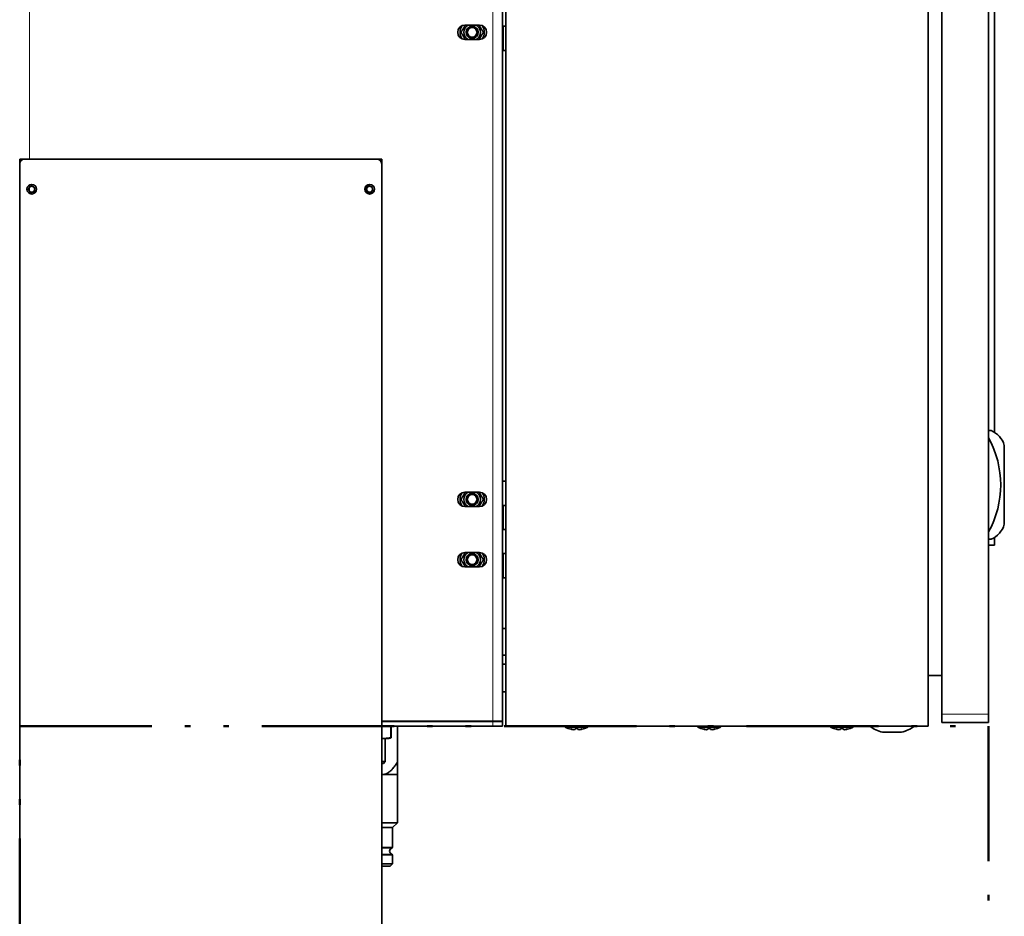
# Model space of a CAD drawing. Header units: millimetres. Extents: x 0 to 7128, y 0 to 5040.
# Tile 160 of 215: x 4924 to 5332, y 1818 to 2190. Entities that reach past the tile are written whole.
import ezdxf

# ---------------------------------------------------------------- set-up
doc = ezdxf.new("R2010")
doc.units = ezdxf.units.MM
doc.header["$LTSCALE"] = 12
doc.linetypes.add('DASH_DOUBLE_DOT', pattern=[0.2164, 0.1181, -0.0295, 0.0049, -0.0295, 0.0049, -0.0295])
doc.layers.add('Filettatura(ISO)', color=3, linetype='Continuous', lineweight=9, true_color=0x00ff00)
doc.layers.add('Spigoli tangenti visibili(ISO)', color=7, linetype='Continuous', lineweight=15, true_color=0x00803f)
doc.layers.add('Geometria schizzo(ISO)', color=7, linetype='Continuous', lineweight=50)
doc.layers.add('Spigoli visibili(ISO)', color=7, linetype='Continuous', lineweight=35)

msp = doc.modelspace()

# ---------------------------------------------------------------- linework, layer by layer
at = {"layer": 'Filettatura(ISO)'}
for centre, radius, start, end in [((5111.316, 2184.651), 2.021, 280, 190), ((4928.816, 2119.651), 1.5, 80, 131.81031), ((4928.816, 2119.651), 1.5, 228.18969, 350), ((5068.816, 2119.651), 1.5, 80, 311.81031), ((5111.316, 1991.151), 2.021, 280, 190), ((5111.316, 1966.151), 2.021, 280, 190)]:
    msp.add_arc(centre, radius, start, end, dxfattribs=at)
for points, knots in [([(4927.816, 2120.769), (4927.796, 2120.751), (4927.777, 2120.733), (4927.625, 2120.582), (4927.508, 2120.413), (4927.354, 2120.042), (4927.316, 2119.84), (4927.316, 2119.463), (4927.354, 2119.262), (4927.507, 2118.892), (4927.622, 2118.724), (4927.775, 2118.571), (4927.795, 2118.552), (4927.816, 2118.533)], [0.34503433, 0.34503433, 0.34503433, 0.34503433, 0.35285323, 0.35285323, 0.40963062, 0.40963062, 0.46640802, 0.46640802, 0.52295132, 0.52295132, 0.57949463, 0.57949463, 0.58777163, 0.58777163, 0.58777163, 0.58777163]), ([(5069.816, 2118.533), (5069.837, 2118.552), (5069.857, 2118.571), (5070.01, 2118.724), (5070.125, 2118.892), (5070.244, 2119.178), (5070.275, 2119.284), (5070.293, 2119.391)], [0.345079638, 0.345079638, 0.345079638, 0.345079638, 0.353356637, 0.353356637, 0.409899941, 0.409899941, 0.440899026, 0.440899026, 0.440899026, 0.440899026])]:
    msp.add_open_spline(points, degree=3, knots=knots, dxfattribs=at)
at = {"layer": 'Geometria schizzo(ISO)', "linetype": 'DASH_DOUBLE_DOT', "ltscale": 38.653343}
msp.add_line((4923.816, 1897.151), (5325.316, 1897.151), dxfattribs=at)
at = {"layer": 'Geometria schizzo(ISO)', "linetype": 'DASH_DOUBLE_DOT', "ltscale": 39.439568}
for p, q in [((4923.816, 1282.651), (4923.816, 1897.151)), ((5325.316, 1897.151), (5325.316, 1282.651))]:
    msp.add_line(p, q, dxfattribs=at)
at = {"layer": 'Spigoli tangenti visibili(ISO)'}
for p, q in [((4927.816, 2493.151), (4927.816, 2132.151)), ((5119.816, 1899.251), (5119.816, 2495.051)), ((5124.316, 2177.151), (5124.316, 2187.151)), ((4927.816, 2121.383), (4927.816, 2120.366)), ((4927.816, 2120.366), (4927.816, 2118.936)), ((4927.816, 2118.936), (4927.816, 2117.919)), ((5069.816, 2120.366), (5069.816, 2121.383)), ((5069.816, 2118.936), (5069.816, 2120.366)), ((5069.816, 2117.919), (5069.816, 2118.936)), ((5124.316, 1988.651), (5124.316, 1978.651)), ((5124.316, 1958.651), (5124.316, 1968.651)), ((5305.966, 1902.151), (5325.316, 1902.151)), ((5119.816, 1899.151), (5119.816, 1897.151)), ((5073.816, 1847.078), (5078.316, 1847.078)), ((5077.959, 1846.599), (5073.816, 1846.599)), ((5073.816, 1844.203), (5077.959, 1844.203)), ((5078.316, 1843.724), (5073.816, 1843.724))]:
    msp.add_line(p, q, dxfattribs=at)
at = {"layer": 'Spigoli visibili(ISO)'}
for p, q in [((5125.316, 2497.151), (5125.316, 1897.151)), ((5300.316, 1897.151), (5300.316, 2497.151)), ((5123.816, 2495.051), (5123.816, 1899.251)), ((5305.966, 2492.151), (5305.966, 1902.151)), ((5325.316, 2492.151), (5325.316, 1902.151)), ((5327.816, 2375.426), (5327.816, 2018.876)), ((5108.316, 2187.651), (5114.316, 2187.651)), ((5123.816, 2187.151), (5124.316, 2187.151)), ((5125.316, 2187.151), (5123.816, 2187.151)), ((5114.316, 2181.651), (5108.316, 2181.651)), ((5123.816, 2177.151), (5124.316, 2177.151)), ((5125.316, 2177.151), (5124.316, 2177.151)), ((4925.816, 2132.151), (4923.816, 2132.151)), ((4923.816, 2130.151), (4923.816, 2132.151)), ((4923.816, 1459.151), (4923.816, 2130.151)), ((4925.816, 2132.151), (5071.816, 2132.151)), ((5073.816, 2132.151), (5071.816, 2132.151)), ((5073.816, 2132.151), (5073.816, 2130.151)), ((5073.816, 2130.151), (5073.816, 1459.151)), ((5326.317, 2019.651), (5325.316, 2019.651)), ((5331.816, 1980.82), (5331.816, 2013.482)), ((5125.316, 1998.651), (5123.816, 1998.651)), ((5108.316, 1994.151), (5114.316, 1994.151)), ((5114.316, 1988.151), (5108.316, 1988.151)), ((5123.816, 1988.651), (5124.316, 1988.651)), ((5125.316, 1988.651), (5123.816, 1988.651)), ((5123.816, 1978.651), (5124.316, 1978.651)), ((5125.316, 1978.651), (5123.816, 1978.651)), ((5327.816, 1972.151), (5327.816, 1975.426)), ((5325.316, 1974.651), (5326.317, 1974.651)), ((5325.316, 1972.151), (5327.816, 1972.151)), ((5108.316, 1969.151), (5114.316, 1969.151)), ((5123.816, 1968.651), (5124.316, 1968.651)), ((5125.316, 1968.651), (5123.816, 1968.651)), ((5114.316, 1963.151), (5108.316, 1963.151)), ((5123.816, 1958.651), (5124.316, 1958.651)), ((5125.316, 1958.651), (5124.316, 1958.651)), ((5123.816, 1937.651), (5125.316, 1937.651)), ((5123.816, 1926.651), (5125.316, 1926.651)), ((5123.816, 1922.901), (5125.316, 1922.901)), ((5300.316, 1918.151), (5305.966, 1918.151)), ((5123.816, 1911.401), (5125.316, 1911.401)), ((5305.966, 1898.651), (5305.966, 1902.151)), ((5325.316, 1898.651), (5325.316, 1902.151)), ((5119.816, 1899.251), (5073.816, 1899.251)), ((5073.816, 1899.151), (5119.816, 1899.151)), ((5077.562, 1899.251), (5077.562, 1899.151)), ((5077.749, 1899.151), (5077.749, 1899.251)), ((5080.316, 1899.251), (5080.316, 1899.151)), ((5119.816, 1899.251), (5123.816, 1899.251)), ((5119.816, 1899.151), (5123.816, 1899.151)), ((5123.816, 1897.151), (5123.816, 1899.151)), ((5305.966, 1898.651), (5325.316, 1898.651)), ((5073.816, 1897.151), (5119.816, 1897.151)), ((5077.562, 1897.151), (5077.562, 1892.389)), ((5077.749, 1892.389), (5077.749, 1897.151)), ((5080.316, 1897.151), (5080.316, 1882.251)), ((5123.816, 1897.151), (5119.816, 1897.151)), ((5300.316, 1897.151), (5125.316, 1897.151)), ((5149.816, 1896.711), (5149.816, 1897.151)), ((5159.216, 1896.711), (5149.816, 1896.711)), ((5151.116, 1896.173), (5151.116, 1896.189)), ((5153.374, 1895.778), (5153.374, 1895.726)), ((5153.951, 1895.778), (5153.951, 1896.189)), ((5155.081, 1896.189), (5155.081, 1895.778)), ((5155.658, 1895.778), (5155.658, 1895.726)), ((5157.916, 1896.189), (5157.916, 1896.173)), ((5159.216, 1896.711), (5159.216, 1897.151)), ((5204.816, 1896.711), (5204.816, 1897.151)), ((5214.216, 1896.711), (5204.816, 1896.711)), ((5206.116, 1896.173), (5206.116, 1896.189)), ((5208.374, 1895.778), (5208.374, 1895.726)), ((5208.951, 1895.778), (5208.951, 1896.189)), ((5210.081, 1896.189), (5210.081, 1895.778)), ((5210.658, 1895.778), (5210.658, 1895.726)), ((5212.916, 1896.189), (5212.916, 1896.173)), ((5214.216, 1896.711), (5214.216, 1897.151)), ((5259.816, 1896.711), (5259.816, 1897.151)), ((5269.216, 1896.711), (5259.816, 1896.711)), ((5261.116, 1896.173), (5261.116, 1896.189)), ((5263.374, 1895.778), (5263.374, 1895.726)), ((5263.951, 1895.778), (5263.951, 1896.189)), ((5265.081, 1896.189), (5265.081, 1895.778)), ((5265.658, 1895.778), (5265.658, 1895.726)), ((5267.916, 1896.189), (5267.916, 1896.173)), ((5269.216, 1896.711), (5269.216, 1897.151)), ((5289.255, 1894.651), (5281.377, 1894.651)), ((5073.816, 1892.101), (5074.584, 1892.101)), ((5074.584, 1892.101), (5076.816, 1892.101)), ((5075.316, 1892.101), (5075.316, 1882.551)), ((5076.816, 1892.101), (5077.229, 1892.212)), ((5077.562, 1892.389), (5077.749, 1892.389)), ((5073.816, 1882.551), (5075.316, 1882.551)), ((5074.516, 1881.751), (5073.816, 1881.751)), ((5074.516, 1881.751), (5075.316, 1882.551)), ((5074.316, 1877.151), (5073.816, 1877.151)), ((5080.316, 1877.151), (5074.316, 1877.151)), ((5080.316, 1877.151), (5080.316, 1857.151)), ((5073.816, 1857.151), (5080.316, 1857.151)), ((5078.316, 1855.151), (5080.316, 1857.151)), ((5078.316, 1855.151), (5073.816, 1855.151)), ((5078.316, 1855.151), (5078.316, 1847.078)), ((5073.816, 1840.151), (5078.316, 1840.151)), ((5077.316, 1839.151), (5078.316, 1840.151)), ((5078.316, 1843.724), (5078.316, 1840.151)), ((5077.316, 1839.151), (5073.816, 1839.151))]:
    msp.add_line(p, q, dxfattribs=at)
for centre, radius in [((5111.316, 2184.651), 2.5), ((5111.316, 2184.651), 2.5), ((5111.316, 2184.651), 2.01), ((4928.816, 2119.651), 2), ((5068.816, 2119.651), 2), ((5111.316, 1991.151), 2.5), ((5111.316, 1991.151), 2.5), ((5111.316, 1991.151), 2.01), ((5111.316, 1966.151), 2.5), ((5111.316, 1966.151), 2.5), ((5111.316, 1966.151), 2.01)]:
    msp.add_circle(centre, radius, dxfattribs=at)
for centre, radius, start, end in [((5108.316, 2184.651), 3, 90, 270), ((5111.316, 2184.651), 5, 146.44269, 213.55731), ((5111.316, 2184.651), 3.45, 119.59185, 240.40815), ((5111.316, 2184.651), 3.45, 299.59185, 60.40815), ((5114.316, 2184.651), 3, 270, 90), ((5111.316, 2184.651), 5, 326.44269, 33.55731), ((4925.816, 2130.151), 2, 90, 180), ((5071.816, 2130.151), 2, 0, 90), ((4928.816, 2119.651), 1.229, 215.57657, 144.42343), ((5068.816, 2119.651), 1.229, 35.57657, 324.42343), ((5322.774, 2010.957), 9.388, 15.60386, 67.83115), ((5289.791, 1997.151), 40.525, 331.23721, 28.76279), ((5108.316, 1991.151), 3, 90, 270), ((5111.316, 1991.151), 5, 146.44269, 213.55731), ((5111.316, 1991.151), 3.45, 119.59185, 240.40815), ((5111.316, 1991.151), 3.45, 299.59185, 60.40815), ((5114.316, 1991.151), 3, 270, 90), ((5111.316, 1991.151), 5, 326.44269, 33.55731), ((5322.774, 1983.345), 9.388, 292.16885, 344.39614), ((5108.316, 1966.151), 3, 90, 270), ((5111.316, 1966.151), 5, 146.44269, 213.55731), ((5111.316, 1966.151), 3.45, 119.59185, 240.40815), ((5111.316, 1966.151), 3.45, 299.59185, 60.40815), ((5114.316, 1966.151), 3, 270, 90), ((5111.316, 1966.151), 5, 326.44269, 33.55731), ((5119.816, 1901.151), 2, 270, 288.19487), ((5119.816, 1901.151), 4, 330, 331.64065), ((5154.335, 1905.799), 10.15, 243.56088, 251.50826), ((5154.697, 1905.799), 10.15, 288.49174, 296.43912), ((5209.335, 1905.799), 10.15, 243.56088, 251.50826), ((5209.697, 1905.799), 10.15, 288.49174, 296.43912), ((5264.335, 1905.799), 10.15, 243.56088, 251.50826), ((5264.697, 1905.799), 10.15, 288.49174, 296.43912), ((5285.316, 1909.911), 15.76, 234.06062, 255.52754), ((5285.316, 1909.911), 15.76, 284.47246, 305.93938), ((5078.316, 1845.401), 1.25, 106.60155, 253.39845), ((5077.816, 1847.078), 0.5, 286.60155, 0), ((5077.816, 1843.724), 0.5, 0, 73.39845)]:
    msp.add_arc(centre, radius, start, end, dxfattribs=at)
for points, weights in [([(5106.697, 2184.651), (5107.608, 2186.229), (5108.429, 2187.651)], [1, 1.11818326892, 1.0557946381]), ([(5114.203, 2187.651), (5115.024, 2186.229), (5115.935, 2184.651)], [1.0557946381, 1.11818326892, 1]), ([(5108.429, 2181.651), (5107.608, 2183.073), (5106.697, 2184.651)], [1.0557946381, 1.11818326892, 1]), ([(5115.935, 2184.651), (5115.024, 2183.073), (5114.203, 2181.651)], [1, 1.11818326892, 1.0557946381]), ([(5106.697, 1991.151), (5107.608, 1992.729), (5108.429, 1994.151)], [1, 1.11818326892, 1.0557946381]), ([(5108.429, 1988.151), (5107.608, 1989.573), (5106.697, 1991.151)], [1.0557946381, 1.11818326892, 1]), ([(5114.203, 1994.151), (5115.024, 1992.729), (5115.935, 1991.151)], [1.0557946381, 1.11818326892, 1]), ([(5115.935, 1991.151), (5115.024, 1989.573), (5114.203, 1988.151)], [1, 1.11818326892, 1.0557946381]), ([(5106.697, 1966.151), (5107.608, 1967.729), (5108.429, 1969.151)], [1, 1.11818326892, 1.0557946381]), ([(5114.203, 1969.151), (5115.024, 1967.729), (5115.935, 1966.151)], [1.0557946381, 1.11818326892, 1]), ([(5108.429, 1963.151), (5107.608, 1964.573), (5106.697, 1966.151)], [1.0557946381, 1.11818326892, 1]), ([(5115.935, 1966.151), (5115.024, 1964.573), (5114.203, 1963.151)], [1, 1.11818326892, 1.0557946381]), ([(5074.584, 1892.101), (5074.202, 1892.101), (5073.816, 1892.121)], [1, 1.00831438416, 1.01218788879]), ([(5077.562, 1892.389), (5075.984, 1892.101), (5074.584, 1892.101)], [1, 1.03113301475, 1]), ([(5077.229, 1892.212), (5077.48, 1892.279), (5077.749, 1892.389)], [1.01460234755, 1.0116924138, 1]), ([(5080.316, 1882.251), (5077.101, 1877.151), (5074.316, 1877.151)], [1.10124099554, 1.08923013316, 1]), ([(5080.316, 1877.151), (5080.316, 1877.151), (5080.316, 1882.251)], [1, 1.08923013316, 1.10124099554]), ([(5074.316, 1877.151), (5074.066, 1877.151), (5073.816, 1877.189)], [1, 1.00740492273, 1.01427805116])]:
    msp.add_rational_spline(points, weights, degree=2, dxfattribs=at)
for points, knots in [([(4927.816, 2118.936), (4927.762, 2119.011), (4927.716, 2119.094), (4927.617, 2119.332), (4927.587, 2119.497), (4927.587, 2119.806), (4927.618, 2119.971), (4927.716, 2120.209), (4927.763, 2120.291), (4927.816, 2120.366)], [0.30738997, 0.30738997, 0.30738997, 0.30738997, 0.33396363, 0.33396363, 0.38028993, 0.38028993, 0.42670424, 0.42670424, 0.45319648, 0.45319648, 0.45319648, 0.45319648]), ([(4927.816, 2120.366), (4927.815, 2120.364), (4927.813, 2120.363), (4927.765, 2120.294), (4927.726, 2120.22), (4927.634, 2119.985), (4927.605, 2119.812), (4927.605, 2119.651), (4927.605, 2119.49), (4927.634, 2119.317), (4927.726, 2119.082), (4927.765, 2119.008), (4927.813, 2118.939), (4927.815, 2118.938), (4927.816, 2118.936)], [-0.07320684, -0.07320684, -0.07320684, -0.07320684, -0.07252287, -0.07252287, -0.04834858, -0.04834858, 0, 0, 0, 0.04834858, 0.04834858, 0.07252287, 0.07252287, 0.07320684, 0.07320684, 0.07320684, 0.07320684]), ([(5069.816, 2118.936), (5069.817, 2118.938), (5069.819, 2118.939), (5069.867, 2119.008), (5069.906, 2119.082), (5069.999, 2119.317), (5070.027, 2119.49), (5070.027, 2119.651), (5070.027, 2119.812), (5069.999, 2119.985), (5069.906, 2120.22), (5069.867, 2120.294), (5069.819, 2120.363), (5069.817, 2120.364), (5069.816, 2120.366)], [-0.07320684, -0.07320684, -0.07320684, -0.07320684, -0.07252287, -0.07252287, -0.04834858, -0.04834858, 0, 0, 0, 0.04834858, 0.04834858, 0.07252287, 0.07252287, 0.07320684, 0.07320684, 0.07320684, 0.07320684]), ([(5069.816, 2120.366), (5069.87, 2120.291), (5069.916, 2120.209), (5070.015, 2119.971), (5070.046, 2119.806), (5070.046, 2119.497), (5070.015, 2119.332), (5069.916, 2119.094), (5069.87, 2119.011), (5069.816, 2118.936)], [0.30736656, 0.30736656, 0.30736656, 0.30736656, 0.33385879, 0.33385879, 0.38027311, 0.38027311, 0.4265994, 0.4265994, 0.45317307, 0.45317307, 0.45317307, 0.45317307]), ([(5151.116, 1896.189), (5151.496, 1896.062), (5151.893, 1895.954), (5152.468, 1895.836), (5152.642, 1895.805), (5152.816, 1895.778)], [5.74793803, 5.74793803, 5.74793803, 5.74793803, 5.86104623, 5.86104623, 5.90970164, 5.90970164, 5.90970164, 5.90970164]), ([(5153.374, 1895.726), (5153.211, 1895.757), (5153.047, 1895.798), (5152.626, 1895.931), (5152.37, 1896.039), (5152.126, 1896.167)], [0.13193702, 0.13193702, 0.13193702, 0.13193702, 0.20442829, 0.20442829, 0.31987547, 0.31987547, 0.31987547, 0.31987547]), ([(5152.126, 1896.167), (5152.427, 1896.039), (5152.743, 1895.931), (5153.263, 1895.798), (5153.466, 1895.757), (5153.667, 1895.726)], [5.75706663, 5.75706663, 5.75706663, 5.75706663, 5.8725138, 5.8725138, 5.94500508, 5.94500508, 5.94500508, 5.94500508]), ([(5153.951, 1896.189), (5154.144, 1896.178), (5154.333, 1896.173), (5154.516, 1896.173), (5154.7, 1896.173), (5154.889, 1896.178), (5155.081, 1896.189)], [-0.05502853, -0.05502853, -0.05502853, -0.05502853, 0, 0, 0, 0.05502853, 0.05502853, 0.05502853, 0.05502853]), ([(5155.365, 1895.726), (5155.567, 1895.757), (5155.769, 1895.798), (5156.289, 1895.931), (5156.605, 1896.039), (5156.906, 1896.167)], [0.13193702, 0.13193702, 0.13193702, 0.13193702, 0.20442829, 0.20442829, 0.31987547, 0.31987547, 0.31987547, 0.31987547]), ([(5156.906, 1896.167), (5156.662, 1896.039), (5156.407, 1895.931), (5155.985, 1895.798), (5155.821, 1895.757), (5155.658, 1895.726)], [5.75706663, 5.75706663, 5.75706663, 5.75706663, 5.8725138, 5.8725138, 5.94500508, 5.94500508, 5.94500508, 5.94500508]), ([(5156.216, 1895.778), (5156.39, 1895.805), (5156.564, 1895.836), (5157.139, 1895.954), (5157.536, 1896.062), (5157.916, 1896.189)], [0.16209759, 0.16209759, 0.16209759, 0.16209759, 0.210753, 0.210753, 0.3238612, 0.3238612, 0.3238612, 0.3238612]), ([(5206.116, 1896.189), (5206.496, 1896.062), (5206.893, 1895.954), (5207.468, 1895.836), (5207.642, 1895.805), (5207.816, 1895.778)], [5.74793803, 5.74793803, 5.74793803, 5.74793803, 5.86104623, 5.86104623, 5.90970164, 5.90970164, 5.90970164, 5.90970164]), ([(5208.374, 1895.726), (5208.211, 1895.757), (5208.047, 1895.798), (5207.626, 1895.931), (5207.37, 1896.039), (5207.126, 1896.167)], [0.13193702, 0.13193702, 0.13193702, 0.13193702, 0.20442829, 0.20442829, 0.31987547, 0.31987547, 0.31987547, 0.31987547]), ([(5207.126, 1896.167), (5207.427, 1896.039), (5207.743, 1895.931), (5208.263, 1895.798), (5208.466, 1895.757), (5208.667, 1895.726)], [5.75706663, 5.75706663, 5.75706663, 5.75706663, 5.8725138, 5.8725138, 5.94500508, 5.94500508, 5.94500508, 5.94500508]), ([(5208.951, 1896.189), (5209.144, 1896.178), (5209.333, 1896.173), (5209.516, 1896.173), (5209.7, 1896.173), (5209.889, 1896.178), (5210.081, 1896.189)], [-0.05502853, -0.05502853, -0.05502853, -0.05502853, 0, 0, 0, 0.05502853, 0.05502853, 0.05502853, 0.05502853]), ([(5210.365, 1895.726), (5210.567, 1895.757), (5210.769, 1895.798), (5211.289, 1895.931), (5211.605, 1896.039), (5211.906, 1896.167)], [0.13193702, 0.13193702, 0.13193702, 0.13193702, 0.20442829, 0.20442829, 0.31987547, 0.31987547, 0.31987547, 0.31987547]), ([(5211.906, 1896.167), (5211.662, 1896.039), (5211.407, 1895.931), (5210.985, 1895.798), (5210.821, 1895.757), (5210.658, 1895.726)], [5.75706663, 5.75706663, 5.75706663, 5.75706663, 5.8725138, 5.8725138, 5.94500508, 5.94500508, 5.94500508, 5.94500508]), ([(5211.216, 1895.778), (5211.39, 1895.805), (5211.564, 1895.836), (5212.139, 1895.954), (5212.536, 1896.062), (5212.916, 1896.189)], [0.16209759, 0.16209759, 0.16209759, 0.16209759, 0.210753, 0.210753, 0.3238612, 0.3238612, 0.3238612, 0.3238612]), ([(5261.116, 1896.189), (5261.496, 1896.062), (5261.893, 1895.954), (5262.468, 1895.836), (5262.642, 1895.805), (5262.816, 1895.778)], [5.74793803, 5.74793803, 5.74793803, 5.74793803, 5.86104623, 5.86104623, 5.90970164, 5.90970164, 5.90970164, 5.90970164]), ([(5263.374, 1895.726), (5263.211, 1895.757), (5263.047, 1895.798), (5262.626, 1895.931), (5262.37, 1896.039), (5262.126, 1896.167)], [0.13193702, 0.13193702, 0.13193702, 0.13193702, 0.20442829, 0.20442829, 0.31987547, 0.31987547, 0.31987547, 0.31987547]), ([(5262.126, 1896.167), (5262.427, 1896.039), (5262.743, 1895.931), (5263.263, 1895.798), (5263.466, 1895.757), (5263.667, 1895.726)], [5.75706663, 5.75706663, 5.75706663, 5.75706663, 5.8725138, 5.8725138, 5.94500508, 5.94500508, 5.94500508, 5.94500508]), ([(5263.951, 1896.189), (5264.144, 1896.178), (5264.333, 1896.173), (5264.516, 1896.173), (5264.7, 1896.173), (5264.889, 1896.178), (5265.081, 1896.189)], [-0.05502853, -0.05502853, -0.05502853, -0.05502853, 0, 0, 0, 0.05502853, 0.05502853, 0.05502853, 0.05502853]), ([(5265.365, 1895.726), (5265.567, 1895.757), (5265.769, 1895.798), (5266.289, 1895.931), (5266.605, 1896.039), (5266.906, 1896.167)], [0.13193702, 0.13193702, 0.13193702, 0.13193702, 0.20442829, 0.20442829, 0.31987547, 0.31987547, 0.31987547, 0.31987547]), ([(5266.906, 1896.167), (5266.662, 1896.039), (5266.407, 1895.931), (5265.985, 1895.798), (5265.821, 1895.757), (5265.658, 1895.726)], [5.75706663, 5.75706663, 5.75706663, 5.75706663, 5.8725138, 5.8725138, 5.94500508, 5.94500508, 5.94500508, 5.94500508]), ([(5266.216, 1895.778), (5266.39, 1895.805), (5266.564, 1895.836), (5267.139, 1895.954), (5267.536, 1896.062), (5267.916, 1896.189)], [0.16209759, 0.16209759, 0.16209759, 0.16209759, 0.210753, 0.210753, 0.3238612, 0.3238612, 0.3238612, 0.3238612])]:
    msp.add_open_spline(points, degree=3, knots=knots, dxfattribs=at)
for points in [[(5152.816, 1895.778), (5153.004, 1895.754), (5153.19, 1895.737), (5153.374, 1895.726)], [(5153.667, 1895.726), (5153.761, 1895.737), (5153.856, 1895.754), (5153.951, 1895.778)], [(5155.081, 1895.778), (5155.177, 1895.754), (5155.272, 1895.737), (5155.365, 1895.726)], [(5155.658, 1895.726), (5155.842, 1895.737), (5156.029, 1895.754), (5156.216, 1895.778)], [(5207.816, 1895.778), (5208.004, 1895.754), (5208.19, 1895.737), (5208.374, 1895.726)], [(5208.667, 1895.726), (5208.761, 1895.737), (5208.856, 1895.754), (5208.951, 1895.778)], [(5210.081, 1895.778), (5210.177, 1895.754), (5210.272, 1895.737), (5210.365, 1895.726)], [(5210.658, 1895.726), (5210.842, 1895.737), (5211.029, 1895.754), (5211.216, 1895.778)], [(5262.816, 1895.778), (5263.004, 1895.754), (5263.19, 1895.737), (5263.374, 1895.726)], [(5263.667, 1895.726), (5263.761, 1895.737), (5263.856, 1895.754), (5263.951, 1895.778)], [(5265.081, 1895.778), (5265.177, 1895.754), (5265.272, 1895.737), (5265.365, 1895.726)], [(5265.658, 1895.726), (5265.842, 1895.737), (5266.029, 1895.754), (5266.216, 1895.778)]]:
    msp.add_open_spline(points, degree=3, dxfattribs=at)

doc.saveas('drawing.dxf')
